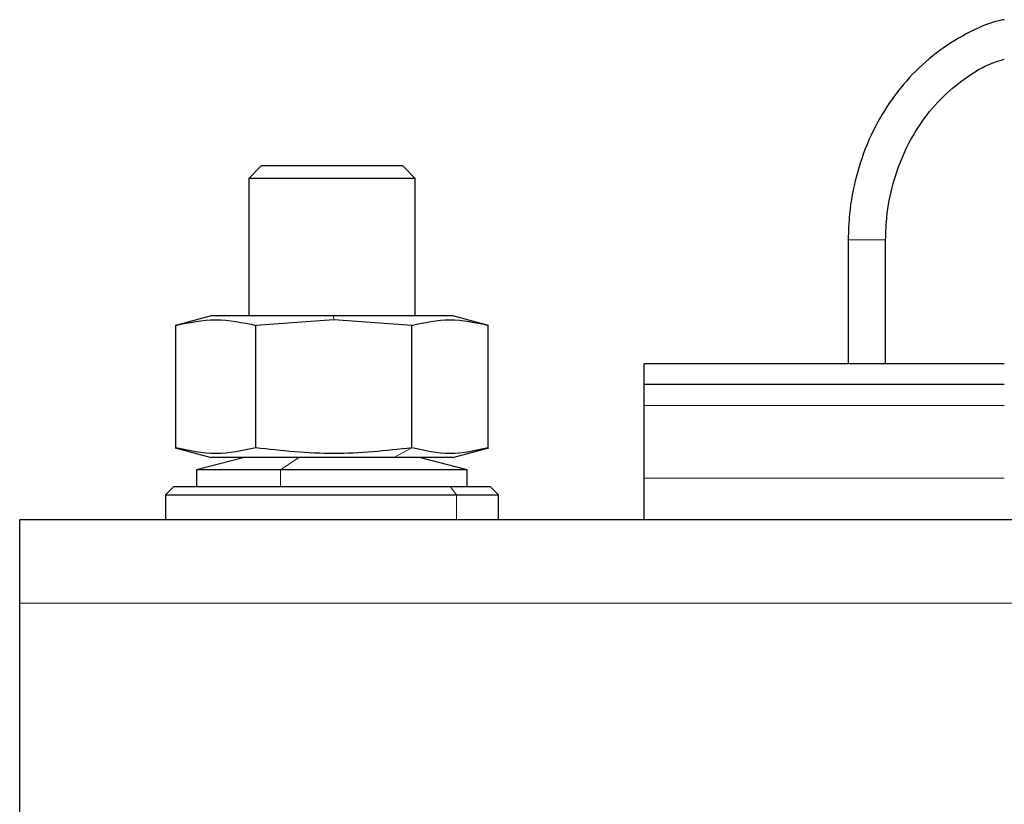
# Model space of a CAD drawing. Header units: millimetres. Extents: x 5 to 418, y 2 to 292.
# Tile 17 of 51: x 65 to 80, y 240 to 253. Entities that reach past the tile are written whole.
import ezdxf

# ---------------------------------------------------------------- set-up
doc = ezdxf.new("R2010")
doc.units = ezdxf.units.MM

msp = doc.modelspace()

# ---------------------------------------------------------------- linework, layer by layer
at = {"color": 7, "linetype": 'Continuous', "lineweight": 25}
for p, q in [((68.4703, 250.5621), (68.2703, 250.3621)), ((70.7369, 250.5621), (68.4703, 250.5621)), ((70.9369, 250.3621), (70.7369, 250.5621)), ((68.2703, 250.3621), (68.2703, 248.1621)), ((70.9369, 250.3621), (68.2703, 250.3621)), ((70.9369, 248.1621), (70.9369, 250.3621)), ((77.8703, 249.3787), (77.8703, 247.3954)), ((78.4703, 247.3954), (78.4703, 249.3787)), ((67.6703, 248.1621), (67.0991, 248.009)), ((67.102, 246.0477), (67.102, 248.0097)), ((69.6303, 248.1621), (67.6703, 248.1621)), ((69.6335, 248.0995), (68.3827, 248.0097)), ((68.3827, 246.0477), (68.3827, 248.0097)), ((71.5369, 248.1621), (69.6303, 248.1621)), ((70.8843, 248.0097), (69.6335, 248.0995)), ((70.8843, 246.0477), (70.8843, 248.0097)), ((72.1081, 248.009), (71.5369, 248.1621)), ((72.1052, 246.0477), (72.1052, 248.0097)), ((74.6036, 247.0621), (74.6036, 247.3954)), ((80.3703, 247.3954), (74.6036, 247.3954)), ((80.3703, 247.0621), (74.6036, 247.0621)), ((74.6036, 246.7287), (74.6036, 247.0621)), ((74.6036, 245.5621), (74.6036, 246.7287)), ((67.0926, 246.0502), (67.6703, 245.8954)), ((71.5369, 245.8954), (72.1146, 246.0502)), ((68.2036, 245.8954), (67.4369, 245.6954)), ((69.6303, 245.8954), (67.6703, 245.8954)), ((70.5933, 245.8954), (69.6303, 245.8954)), ((71.5369, 245.8954), (70.5933, 245.8954)), ((71.7703, 245.6954), (71.0036, 245.8954)), ((67.4369, 245.6954), (67.4369, 245.4287)), ((68.7825, 245.6954), (67.4369, 245.6954)), ((71.7703, 245.6954), (68.7825, 245.6954)), ((71.7703, 245.4287), (71.7703, 245.6954)), ((74.6036, 244.8954), (74.6036, 245.5621)), ((67.0703, 245.4287), (66.9369, 245.2954)), ((67.0703, 245.4287), (71.4974, 245.4287)), ((71.4974, 245.4287), (72.1369, 245.4287)), ((72.2703, 245.2954), (72.1369, 245.4287)), ((66.9369, 245.2954), (66.9369, 244.8954)), ((66.9369, 245.2954), (71.5971, 245.2954)), ((71.5971, 245.2954), (72.2703, 245.2954)), ((72.2703, 244.8954), (72.2703, 245.2954)), ((134.6036, 244.8954), (64.6036, 244.8954)), ((64.6036, 243.5621), (64.6036, 244.8954)), ((64.6036, 230.8954), (64.6036, 243.5621))]:
    msp.add_line(p, q, dxfattribs=at)
at = {"color": 7, "linetype": 'Continuous', "lineweight": 18}
for p, q in [((78.0335, 249.3787), (77.8703, 249.3787)), ((78.4703, 249.3787), (78.0335, 249.3787)), ((69.6303, 248.1621), (69.6335, 248.0995)), ((80.3703, 246.7287), (74.6036, 246.7287)), ((70.5933, 245.8954), (70.8843, 246.0477)), ((69.073, 245.8954), (68.7825, 245.6954)), ((68.7825, 245.6954), (68.7825, 245.4287)), ((80.3703, 245.5621), (74.6036, 245.5621)), ((71.4974, 245.4287), (71.5971, 245.2954)), ((71.5971, 244.8954), (71.5971, 245.2954)), ((134.6036, 243.5621), (64.6036, 243.5621))]:
    msp.add_line(p, q, dxfattribs=at)
at = {"color": 7, "linetype": 'Continuous', "lineweight": 25}
for points, knots in [([(80.3703, 252.9034), (80.3412, 252.8979), (80.1294, 252.8578), (79.7558, 252.6844), (79.2702, 252.3841), (78.8403, 251.9874), (78.4762, 251.5176), (78.1886, 250.9848), (77.9876, 250.4052), (77.885, 249.8622), (77.8745, 249.5172), (77.8703, 249.3787)], [0, 0, 0, 0, 0.02017222, 0.1471074, 0.27420618, 0.40158282, 0.52927641, 0.65726522, 0.78549584, 0.9139092, 1, 1, 1, 1]), ([(78.4703, 249.3787), (78.4726, 249.4739), (78.4797, 249.7565), (78.5601, 250.2212), (78.7402, 250.7476), (79.0036, 251.2262), (79.3389, 251.6427), (79.7368, 251.9754), (80.087, 252.1885), (80.308, 252.2527), (80.3703, 252.2708)], [0, 0, 0, 0, 0.07341906, 0.21801715, 0.36271407, 0.50742325, 0.6522497, 0.79734491, 0.94289483, 1, 1, 1, 1]), ([(67.102, 248.0097), (67.3154, 248.0546), (67.7423, 248.1445), (68.1692, 248.0546), (68.3827, 248.0097)], [0, 0, 0, 0, 0.4999949, 1, 1, 1, 1]), ([(70.8843, 248.0097), (71.0878, 248.0546), (71.4947, 248.1445), (71.9017, 248.0546), (72.1052, 248.0097)], [0, 0, 0, 0, 0.4999949, 1, 1, 1, 1]), ([(68.3827, 246.0477), (68.1692, 246.0028), (67.7423, 245.913), (67.3154, 246.0028), (67.102, 246.0477)], [0, 0, 0, 0, 0.4999949, 1, 1, 1, 1]), ([(70.8843, 246.0477), (70.4666, 246.0028), (69.6327, 245.913), (68.7989, 246.0029), (68.3827, 246.0477)], [0, 0, 0, 0, 0.5008729, 1, 1, 1, 1]), ([(72.1052, 246.0477), (71.9017, 246.0028), (71.4947, 245.913), (71.0878, 246.0028), (70.8843, 246.0477)], [0, 0, 0, 0, 0.4999949, 1, 1, 1, 1])]:
    msp.add_open_spline(points, degree=3, knots=knots, dxfattribs=at)

doc.saveas('drawing.dxf')
